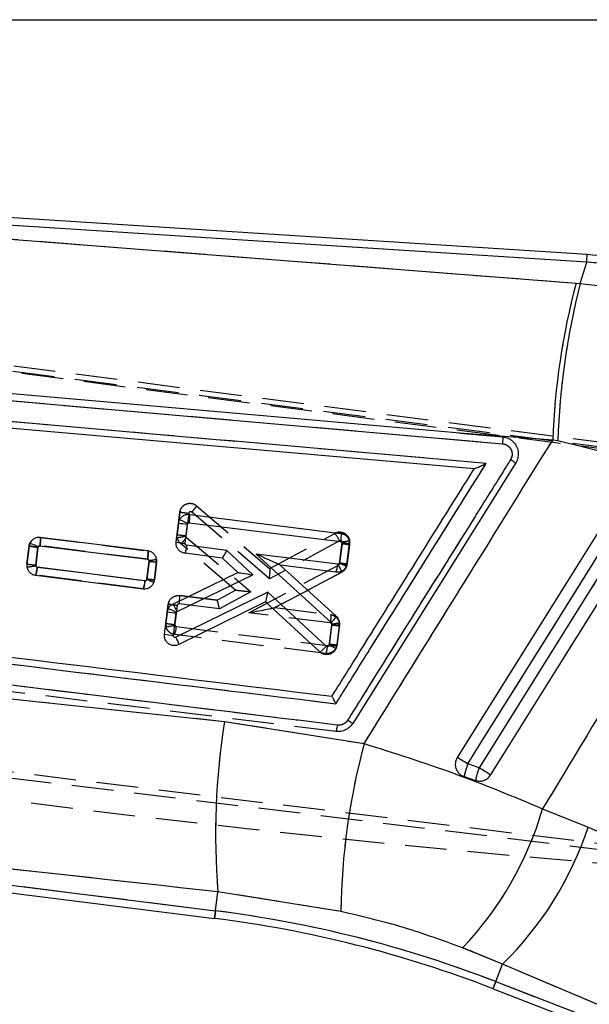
# Model space of a CAD drawing. Extents: x 31 to 406, y 23 to 283.
# Tile 25 of 30: x 188 to 205, y 234 to 264. Entities that reach past the tile are written whole.
import ezdxf

# ---------------------------------------------------------------- set-up
doc = ezdxf.new("R2010")
doc.units = 0
doc.linetypes.add('HIDDEN', pattern=[1.905, 1.27, -0.635])
doc.layers.get('0').update_dxf_attribs({"linetype": 'CONTINUOUS'})
doc.styles.add('SLDTEXTSTYLE0', font='TXT', dxfattribs={"width": 0.75})
doc.dimstyles.new('SLDDIMSTYLE2', dxfattribs={"dimtxt": 3.5, "dimasz": 3.302, "dimexe": 0, "dimexo": 0.0625, "dimgap": 0.875, "dimtad": 1, "dimdec": 0, "dimrnd": 1e-09, "dimzin": 12, "dimtxsty": 'SLDTEXTSTYLE0', "dimsah": 1, "dimcen": 0.09, "dimazin": 3, "dimtfac": 1, "dimtofl": 0, "dimtmove": 0, "dimatfit": 3, "dimtolj": 1, "dimtzin": 12})

# ---------------------------------------------------------------- blocks, each defined once
blk = doc.blocks.new('_D_2')
at = {"color": 179, "linetype": 'CONTINUOUS'}
for p, q in [((116.232, 264.347), (223.727, 264.351)), ((222.728, 216.85), (222.727, 264.351)), ((150.77, 216.847), (223.728, 216.85))]:
    blk.add_line(p, q, dxfattribs=at)
for points in [[(222.727, 264.351), (222.219, 261.049), (223.235, 261.049)], [(222.728, 216.85), (223.236, 220.152), (222.22, 220.151)]]:
    blk.add_solid(points, dxfattribs=at)
at = {"color": 179, "linetype": 'CONTINUOUS', "insert": (218.216, 231.418, 0.1), "char_height": 3.5, "attachment_point": 1, "rotation": 90.0019, "style": 'SLDTEXTSTYLE0'}
blk.add_mtext('48', dxfattribs=at)

msp = doc.modelspace()

# ---------------------------------------------------------------- linework, layer by layer
at = {"color": 7, "linetype": 'CONTINUOUS'}
for p, q in [((204.966852, 257.210132), (170.897601, 259.385233)), ((204.952152, 256.979877), (171.041677, 259.144842)), ((171.202188, 258.950988), (204.627806, 256.342855)), ((204.749228, 256.333444), (204.952152, 256.979877)), ((204.627806, 256.342855), (204.749228, 256.333444)), ((201.535666, 250.700959), (173.044098, 253.191634)), ((185.294388, 252.960236), (202.392274, 251.461758)), ((201.096596, 251.786118), (202.395098, 251.672385)), ((203.918638, 251.574471), (201.096596, 251.786118)), ((204.071099, 251.546303), (203.918638, 251.574471)), ((206.708053, 250.903178), (204.071099, 251.546303)), ((202.793957, 250.876463), (197.842667, 242.956926)), ((201.536441, 250.700891), (201.535666, 250.700959)), ((192.890359, 249.315083), (197.481001, 248.737944)), ((192.477351, 248.471702), (192.550493, 249.051781)), ((192.550493, 249.051781), (192.581026, 249.151131)), ((192.747002, 248.435597), (192.820178, 249.015957)), ((192.820178, 249.015957), (192.825498, 249.033008)), ((192.88109, 249.062167), (197.470957, 248.485126)), ((188.03454, 248.438445), (188.009122, 248.349646)), ((191.620847, 248.2017), (188.349029, 248.613037)), ((197.518701, 248.424174), (197.445536, 247.843939)), ((188.009122, 248.349646), (187.940536, 247.805692)), ((188.210187, 247.769586), (188.278796, 248.313737)), ((188.278796, 248.313737), (188.283251, 248.32909)), ((188.339753, 248.360122), (191.610785, 247.948884)), ((193.881692, 247.988541), (192.742089, 248.131794)), ((194.015333, 248.221595), (192.795215, 248.37497)), ((194.806466, 247.476807), (194.015333, 248.221595)), ((194.913434, 248.108701), (197.192827, 246.030241)), ((197.385626, 247.797966), (194.913434, 248.108701)), ((197.745124, 248.397727), (197.671981, 247.817661)), ((191.658562, 247.888048), (191.589972, 247.344093)), ((191.816384, 247.317543), (191.88497, 247.861484)), ((194.349723, 247.547926), (193.881692, 247.988541)), ((193.882296, 247.988465), (193.881692, 247.988541)), ((197.445536, 247.843939), (197.441274, 247.828763)), ((197.671981, 247.817661), (197.647864, 247.731504)), ((191.529898, 247.297832), (188.258374, 247.709049)), ((192.378996, 246.588956), (194.349723, 247.547926)), ((194.34973, 247.547917), (194.349723, 247.547926)), ((195.64248, 247.767371), (195.642689, 247.767186)), ((195.642689, 247.767186), (197.340296, 246.21922)), ((197.332838, 247.554748), (195.642689, 247.767186)), ((188.205221, 247.465877), (191.47711, 247.054614)), ((191.589972, 247.344093), (191.586552, 247.330725)), ((191.797262, 247.243211), (191.816384, 247.317543)), ((192.509996, 246.359328), (194.806466, 247.476807)), ((195.26218, 246.953916), (192.472452, 245.577263)), ((197.038958, 245.311124), (195.26218, 246.953916)), ((195.197055, 246.658492), (192.561412, 245.357875)), ((196.847962, 245.132079), (195.197055, 246.658492)), ((192.123925, 245.668704), (192.210322, 246.353918)), ((192.210322, 246.353918), (192.237725, 246.446938)), ((192.393569, 245.632599), (192.48, 246.318041)), ((192.48, 246.318041), (192.484716, 246.33392)), ((192.484716, 246.33392), (192.509996, 246.359328)), ((197.210805, 245.982569), (197.130093, 245.342458)), ((197.437236, 245.956121), (197.356539, 245.316146)), ((197.130093, 245.342458), (197.126547, 245.328926)), ((197.356539, 245.316146), (197.335044, 245.236024)), ((193.948583, 243.020735), (198.191637, 242.34718)), ((201.684179, 241.61164), (201.33801, 241.728051)), ((201.224545, 241.346924), (201.575147, 241.227849)), ((168.927179, 240.380116), (193.674775, 237.26427)), ((203.613678, 240.365869), (204.992758, 239.808088)), ((168.729992, 240.171814), (193.645881, 237.03478)), ((193.674775, 237.26427), (193.747448, 237.841501)), ((197.480136, 237.243323), (193.747448, 237.841501)), ((202.39439, 235.643223), (201.182904, 236.139401)), ((202.189209, 235.113571), (202.39439, 235.643223)), ((212.799707, 231.216243), (202.39439, 235.643223)), ((202.189209, 235.113571), (212.880673, 230.971762)), ((202.10565, 234.897888), (212.891938, 230.719344))]:
    msp.add_line(p, q, dxfattribs=at)
at = {"color": 7, "linetype": 'HIDDEN'}
for p, q in [((204.952152, 256.979877), (171.041677, 259.144842)), ((171.202188, 258.950988), (204.627806, 256.342855)), ((204.749228, 256.333444), (204.952152, 256.979877)), ((166.762484, 256.540474), (211.544925, 250.704017)), ((167.00449, 256.30677), (211.948374, 250.463218)), ((213.334793, 250.336598), (167.026872, 256.287826)), ((204.627806, 256.342855), (204.749228, 256.333444)), ((185.294388, 252.960236), (202.392274, 251.461758)), ((203.918638, 251.574471), (201.096596, 251.786118)), ((204.071099, 251.546303), (203.918638, 251.574471)), ((206.708053, 250.903178), (204.071099, 251.546303)), ((192.591889, 249.385503), (192.505738, 248.700257)), ((192.505738, 248.700257), (192.591881, 249.385456)), ((192.591881, 249.385456), (192.591889, 249.385503)), ((192.596922, 249.411503), (192.591889, 249.385504)), ((192.86135, 249.347918), (192.775341, 248.66379)), ((195.313098, 247.358336), (192.952322, 249.382995)), ((193.092769, 249.578185), (193.092955, 249.578028)), ((193.092955, 249.578028), (195.324773, 247.663968)), ((195.323759, 247.664835), (197.301509, 248.734383)), ((188.024526, 248.414316), (188.009342, 248.35219)), ((188.350001, 248.615789), (188.350139, 248.615771)), ((188.350139, 248.615771), (191.621719, 248.203179)), ((194.282429, 247.013172), (192.610884, 248.430744)), ((192.775341, 248.66379), (192.775955, 248.647694)), ((192.775955, 248.647694), (192.794194, 248.616581)), ((192.794194, 248.616581), (194.741988, 246.964728)), ((197.442042, 248.509649), (195.313098, 247.358336)), ((197.441885, 247.81785), (197.522187, 248.456617)), ((197.522187, 248.456617), (197.522195, 248.469653)), ((197.748588, 248.429994), (197.668129, 247.789988)), ((197.668129, 247.789988), (197.748588, 248.429994)), ((197.747627, 248.512943), (197.747627, 248.512917)), ((197.748588, 248.429994), (197.747627, 248.512943)), ((188.009342, 248.35219), (187.940953, 247.808211)), ((187.940953, 247.808211), (188.009342, 248.352178)), ((188.278841, 248.314895), (188.210564, 247.771806)), ((191.612409, 247.950268), (188.34058, 248.362892)), ((191.590519, 247.347607), (191.658767, 247.890498)), ((191.658767, 247.890498), (191.658804, 247.904195)), ((191.885231, 247.864356), (191.816846, 247.32039)), ((191.816846, 247.32039), (191.885231, 247.864356)), ((191.885231, 247.864356), (191.88513, 247.941109)), ((188.210564, 247.771806), (188.210977, 247.756685)), ((188.257744, 247.712003), (191.529223, 247.299506)), ((194.688985, 246.326039), (197.412127, 247.774442)), ((197.509, 247.55913), (195.479827, 246.479836)), ((195.480661, 246.48028), (197.509, 247.55913)), ((197.635324, 247.688338), (197.668129, 247.789988)), ((188.204964, 247.468784), (188.204946, 247.468786)), ((191.47663, 247.056263), (188.204964, 247.468784)), ((188.204964, 247.468784), (191.47663, 247.056263)), ((191.80792, 247.28465), (191.781448, 247.216172)), ((191.80859, 247.28638), (191.816846, 247.32039)), ((191.47663, 247.056263), (191.556213, 247.059869)), ((191.476712, 247.056253), (191.47663, 247.056263)), ((191.49767, 247.055515), (191.476712, 247.056253)), ((193.719754, 246.70235), (194.282392, 247.013198)), ((194.741988, 246.964728), (193.790937, 246.439289)), ((192.254664, 246.644507), (192.239476, 246.582377)), ((192.58021, 246.846053), (192.580243, 246.846048)), ((193.719754, 246.70235), (192.58021, 246.846053)), ((192.580243, 246.846048), (193.72029, 246.702282)), ((192.239476, 246.582377), (192.166546, 246.002271)), ((192.166546, 246.002271), (192.239476, 246.582366)), ((192.508975, 246.54509), (192.436134, 245.965696)), ((193.790937, 246.439289), (192.570744, 246.593161)), ((197.161348, 246.01423), (194.688985, 246.326039)), ((195.480661, 246.48028), (197.170729, 246.267131)), ((197.170729, 246.267131), (197.170721, 246.267133)), ((197.434107, 245.928358), (197.432102, 246.017803)), ((197.338851, 242.718078), (171.571513, 245.861675)), ((192.166546, 246.002271), (192.171501, 245.898453)), ((192.436134, 245.965696), (192.436946, 245.9488)), ((192.483419, 245.906147), (197.073528, 245.327383)), ((197.134854, 245.375483), (197.207713, 245.955052)), ((197.207713, 245.955052), (197.207408, 245.970166)), ((197.434107, 245.928358), (197.36118, 245.348259)), ((197.020965, 245.084137), (192.430535, 245.662941)), ((197.35294, 245.314321), (197.36118, 245.348265)), ((197.020965, 245.084137), (197.100619, 245.087754)), ((197.021046, 245.084127), (197.020965, 245.084137)), ((218.936341, 237.471458), (165.182004, 244.001843)), ((165.476387, 244.168022), (219.044799, 237.643637)), ((193.948583, 243.020735), (198.191637, 242.34718)), ((201.684179, 241.61164), (201.33801, 241.728051)), ((168.927179, 240.380116), (193.674775, 237.26427)), ((203.613678, 240.365869), (204.992758, 239.808088)), ((193.674775, 237.26427), (193.747448, 237.841501)), ((197.480136, 237.243323), (193.747448, 237.841501)), ((202.39439, 235.643223), (201.182904, 236.139401)), ((202.189209, 235.113571), (202.39439, 235.643223)), ((212.799707, 231.216243), (202.39439, 235.643223)), ((202.189209, 235.113571), (212.880673, 230.971762))]:
    msp.add_line(p, q, dxfattribs=at)
at = {"color": 8, "linetype": 'CONTINUOUS', "flags": 128}
for points in [[(204.952152, 256.979877), (204.958575, 257.08047), (204.963172, 257.152459), (204.965928, 257.195706), (204.966852, 257.210132), (204.966852, 257.210132)], [(193.645881, 237.03478), (193.647692, 237.049157), (193.653116, 237.092262), (193.662146, 237.164011), (193.674775, 237.26427)], [(202.10565, 234.897888), (202.110888, 234.9114), (202.126579, 234.951911), (202.152701, 235.019345), (202.189209, 235.113571)]]:
    msp.add_lwpolyline(points, dxfattribs=at)
at = {"color": 7, "linetype": 'CONTINUOUS', "flags": 128}
for points in [[(201.096596, 251.786118), (200.415524, 251.845763), (193.965258, 252.410357), (185.297025, 253.168246)], [(206.537308, 250.753447), (206.109861, 250.069646), (204.388218, 247.315487), (201.019482, 241.926402)], [(201.33801, 241.728051), (201.768251, 242.416701), (203.489193, 245.171296), (206.85363, 250.556394)], [(207.203636, 250.44613), (206.773387, 249.757487), (205.052415, 247.002907), (201.684179, 241.61164)], [(202.033752, 241.392511), (202.457452, 242.070383), (204.178968, 244.824624), (207.555042, 250.225937)], [(195.198262, 246.659086), (195.197591, 246.658756), (195.197189, 246.658558), (195.197055, 246.658492)], [(204.992758, 239.808088), (214.176001, 235.899891), (215.397963, 235.379711)]]:
    msp.add_lwpolyline(points, dxfattribs=at)
at = {"color": 7, "linetype": 'HIDDEN', "flags": 128}
for points in [[(201.33801, 241.728051), (201.768251, 242.416701), (203.489193, 245.171296), (206.85363, 250.556394)], [(207.203636, 250.44613), (206.773387, 249.757487), (205.052415, 247.002907), (201.684179, 241.61164)], [(188.25498, 248.608771), (188.288333, 248.61722), (188.349942, 248.615796), (188.350001, 248.615789), (188.350001, 248.615789)], [(204.992758, 239.808088), (214.176001, 235.899891), (215.397963, 235.379711)], [(193.674775, 237.26427), (193.662146, 237.164011), (193.653116, 237.092262), (193.647692, 237.049157), (193.645881, 237.03478)], [(202.189209, 235.113571), (202.152701, 235.019345), (202.126579, 234.951911), (202.110888, 234.9114), (202.10565, 234.897888)]]:
    msp.add_lwpolyline(points, dxfattribs=at)
at = {"color": 7, "linetype": 'CONTINUOUS'}
for centre, radius, start, end in [((225.905171, 250.741494), 22.002306, 165.2512622, 177.8303424), ((228.007243, 250.597195), 23.954954, 166.1453379, 177.7293152), ((193.770419, 257.202574), 8.24158, 261.4877504, 263.3791649), ((191.325813, 246.241235), 3.169078, 61.7561993, 66.666567), ((186.653043, 244.958934), 3.743732, 64.1860719, 68.3450665), ((193.71904, 256.720271), 8.341504, 261.4393215, 263.308104), ((198.395089, 254.944841), 6.579298, 262.3452262, 264.3305351), ((189.235458, 256.528792), 8.270571, 261.4729053, 263.3576905), ((189.181881, 256.051603), 8.338825, 261.4389421, 263.3083255), ((192.584474, 254.801613), 6.975292, 262.3719482, 264.244529), ((196.217267, 244.960792), 3.118245, 62.6914078, 66.8879287), ((198.311208, 254.315092), 6.528799, 262.3805526, 264.3812418), ((196.666097, 247.826793), 0.720106, 337.8034592, 357.7057583), ((190.81049, 247.326633), 0.719984, 337.8017567, 357.7074382), ((190.181542, 243.650424), 3.939374, 65.7859646, 69.1048881), ((192.472581, 253.891984), 6.607107, 262.3232023, 264.3001624), ((193.43392, 254.519801), 8.257048, 261.4780515, 263.3659206), ((190.913195, 243.225901), 3.482737, 63.1772757, 67.6469263), ((191.598291, 245.991394), 0.983149, 21.9773944, 37.4309523), ((198.087531, 252.506045), 6.582126, 262.3455684, 264.3300898), ((193.365157, 253.913672), 8.337875, 261.4387441, 263.3082892), ((191.734383, 245.150252), 0.852692, 14.0927049, 30.051605), ((195.830915, 242.140767), 3.441368, 64.0827339, 67.8837307), ((197.998295, 251.826736), 6.542143, 262.3738273, 264.3704706), ((215.438424, 239.592653), 21.761548, 170.9364817, 184.6155834), ((218.392386, 236.929583), 20.914603, 164.9872385, 179.1404757), ((164.254998, 182.53245), 69.851764, 57.93496403, 58.24275204), ((204.443948, 240.595932), 3.305835, 159.9731344, 166.869394), ((204.040108, 240.734957), 2.513757, 159.5888693, 168.6922929), ((142.808849, 147.299964), 111.180019, 57.81235672, 58.02497489), ((193.700297, 243.255123), 10.325837, 316.4396493, 343.7512414), ((195.171364, 243.042474), 10.340262, 314.309513, 341.7722265), ((189.173971, 201.516673), 35.798517, 68.8239336, 82.8239336), ((189.173971, 201.516673), 36.029819, 68.8239336, 82.8239336)]:
    msp.add_arc(centre, radius, start, end, dxfattribs=at)
at = {"color": 7, "linetype": 'HIDDEN'}
for centre, radius, start, end in [((225.905171, 250.741494), 22.002306, 165.2512622, 177.8303424), ((228.007243, 250.597195), 23.954954, 166.1453379, 177.7293152), ((196.513402, 248.085249), 1.021022, 24.5609905, 39.4769922), ((193.775912, 257.075743), 8.471251, 261.3765837, 263.2167436), ((192.807825, 248.662972), 0.304492, 191.2923888, 229.7004748), ((192.099253, 249.118747), 0.857388, 306.636204, 324.1480445), ((198.409162, 255.02332), 6.626335, 262.3075264, 264.2787273), ((197.448894, 248.468002), 0.302094, 352.7721919, 8.550414), ((189.206061, 256.160889), 8.447943, 261.3873664, 263.2325969), ((192.516557, 254.327393), 6.493798, 262.409401, 264.4209009), ((191.581041, 247.902335), 0.306551, 352.8833903, 7.2665566), ((187.776986, 249.704324), 1.995407, 274.7886898, 282.5619546), ((197.134813, 245.966401), 0.3017, 352.7558945, 9.8111037), ((192.462605, 245.964371), 0.298475, 172.7048525, 192.7588844), ((193.44488, 254.412735), 8.507058, 261.3575755, 263.1899872), ((191.964484, 247.714857), 1.828163, 276.5019843, 284.9772585), ((191.763992, 245.935231), 0.720015, 337.7794554, 357.6849717), ((198.098847, 252.539423), 6.644401, 262.2923814, 264.2582292), ((240.861531, 657.210129), 420, 259.66131735, 266.11129349), ((215.438424, 239.592653), 21.761548, 170.9364817, 184.6155834), ((218.392386, 236.929583), 20.914603, 164.9872385, 179.1404757), ((164.254998, 182.53245), 69.851764, 57.93496403, 58.24275204), ((204.443948, 240.595932), 3.305835, 159.9731344, 166.869394), ((204.040108, 240.734957), 2.513757, 159.5888693, 168.6922929), ((142.808849, 147.299964), 111.180019, 57.81235672, 58.02497489), ((193.700297, 243.255123), 10.325837, 316.4396493, 343.7512414), ((195.171364, 243.042474), 10.340262, 314.309513, 341.7722265), ((189.173971, 201.516673), 36.029819, 68.8239336, 82.8239336)]:
    msp.add_arc(centre, radius, start, end, dxfattribs=at)
at = {"color": 7, "linetype": 'CONTINUOUS'}
for centre, major_axis, ratio, start_param, end_param in [((203.766075, 238.777739), (17.576582, -5.517522), 0.989570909, 1.339310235, 1.807497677), ((193.993724, 248.226425), (0.111993, 0.237799), 0.082226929, 3.168388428, 4.730796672), ((194.891822, 248.113531), (0.750745, -0.34629), 0.005645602, 0.017797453, 1.544609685), ((194.784851, 247.481637), (0.435126, -0.066288), 0.003458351, 3.146603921, 4.762603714), ((195.240568, 246.958746), (0.043457, 0.299878), 0.072872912, 3.191654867, 4.70684198)]:
    msp.add_ellipse(centre, major_axis=major_axis, ratio=ratio, start_param=start_param, end_param=end_param, dxfattribs=at)
at = {"color": 7, "linetype": 'HIDDEN'}
for centre, major_axis, ratio, start_param, end_param in [((203.766075, 238.777739), (17.576582, -5.517522), 0.989570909, 1.339310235, 1.807497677), ((195.291487, 247.363166), (0.032234, 0.301294), 0.072615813, 4.704125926, 6.233299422), ((194.720378, 246.969558), (0.437966, -0.043639), 0.006059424, 3.150372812, 4.762358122), ((193.769323, 246.444119), (-0.049554, 0.258149), 0.077321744, 4.678837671, 6.257987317), ((194.667376, 246.330869), (0.812838, 0.149329), 0.0104766, 4.737055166, 6.25016691)]:
    msp.add_ellipse(centre, major_axis=major_axis, ratio=ratio, start_param=start_param, end_param=end_param, dxfattribs=at)
at = {"color": 7, "linetype": 'CONTINUOUS'}
for points, knots in [([(213.231692, 254.639695), (212.818906, 254.874316), (211.970192, 255.35671), (210.617382, 255.954887), (209.199333, 256.457321), (207.744308, 256.8378), (206.3302, 257.094806), (205.398983, 257.173578), (204.966852, 257.210132)], [0, 0, 0, 0, 0.16298547, 0.335107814, 0.507170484, 0.679171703, 0.851120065, 1, 1, 1, 1]), ([(204.749228, 256.333444), (205.713407, 256.220617), (207.175309, 256.049548), (209.083528, 255.546139), (210.019806, 255.212292), (210.487941, 255.04537)], [0, 0, 0, 0, 0.492024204, 0.746014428, 1, 1, 1, 1]), ([(201.898204, 250.86571), (197.034619, 251.292131), (187.363465, 252.14006), (177.691706, 252.986473), (172.883836, 253.407228)], [0, 0, 0, 0, 0.502896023, 1, 1, 1, 1]), ([(198.191637, 242.34718), (199.298998, 244.129836), (201.209167, 247.204871), (203.116867, 250.281445), (203.918638, 251.574471)], [0, 0, 0, 0, 0.579718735, 1, 1, 1, 1]), ([(202.395098, 251.672385), (202.396475, 251.669731), (202.399412, 251.664075), (202.401184, 251.6306), (202.400455, 251.585072), (202.39773, 251.527937), (202.394384, 251.487351), (202.392274, 251.461758)], [0, 0, 0, 0, 0.188956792, 0.402807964, 0.618040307, 0.759140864, 1, 1, 1, 1]), ([(202.392274, 251.461758), (202.394741, 251.461538), (202.432849, 251.458144), (202.505707, 251.437795), (202.595053, 251.375314), (202.658813, 251.286707), (202.689138, 251.182377), (202.685373, 251.072314), (202.653468, 251.007632), (202.637547, 250.975356)], [0, 0, 0, 0, 0.011444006, 0.176792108, 0.341931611, 0.506667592, 0.670984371, 0.835826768, 1, 1, 1, 1]), ([(202.395098, 251.672385), (202.456627, 251.661576), (202.536981, 251.647459), (202.606971, 251.607287), (202.623369, 251.597875)], [0, 0, 0, 0, 0.765712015, 1, 1, 1, 1]), ([(202.623369, 251.597875), (202.649976, 251.579506), (202.7249, 251.527777), (202.818235, 251.406288), (202.876332, 251.237305), (202.874451, 251.058476), (202.831694, 250.938933), (202.797793, 250.882794), (202.794069, 250.876628)], [0, 0, 0, 0, 0.118147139, 0.332702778, 0.546983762, 0.760674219, 0.973712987, 1, 1, 1, 1]), ([(197.33076, 243.558092), (197.402486, 243.672852), (197.76112, 244.246652), (199.28358, 246.682535), (200.734349, 249.003641), (201.898204, 250.86571)], [0, 0, 0, 0, 0.047112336, 0.235561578, 1, 1, 1, 1]), ([(202.637547, 250.975357), (202.565818, 250.860597), (202.207172, 250.286802), (200.700875, 247.876852), (199.122831, 245.352095), (197.831727, 243.286362), (197.688246, 243.056796)], [0, 0, 0, 0, 0.043477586, 0.217387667, 0.913028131, 1, 1, 1, 1]), ([(201.536441, 250.700891), (201.539585, 250.7014), (201.546712, 250.702554), (201.580773, 250.715767), (201.650684, 250.746256), (201.761206, 250.798117), (201.850983, 250.842145), (201.897298, 250.865258), (201.898204, 250.86571)], [0, 0, 0, 0, 0.084470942, 0.191489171, 0.360716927, 0.66705258, 0.993483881, 1, 1, 1, 1]), ([(202.794062, 250.876628), (202.791824, 250.878164), (202.787349, 250.881235), (202.751892, 250.903762), (202.700602, 250.936082), (202.658635, 250.962376), (202.637652, 250.975522)], [0, 0, 0, 0, 0.250003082, 0.499995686, 0.750007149, 1, 1, 1, 1]), ([(197.211379, 243.78412), (197.251125, 243.847695), (197.577837, 244.370273), (199.019253, 246.675891), (200.420941, 248.917928), (201.535666, 250.700959)], [0, 0, 0, 0, 0.027574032, 0.22665591, 1, 1, 1, 1]), ([(209.384994, 249.929731), (208.354435, 248.223336), (206.42952, 245.036071), (204.506946, 241.847395), (203.613678, 240.365869)], [0, 0, 0, 0, 0.535379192, 1, 1, 1, 1]), ([(192.581026, 249.151131), (192.599447, 249.180003), (192.636289, 249.237744), (192.723769, 249.294608), (192.812088, 249.319736), (192.868219, 249.316399), (192.890359, 249.315083)], [0, 0, 0, 0, 0.273443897, 0.546859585, 0.821262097, 1, 1, 1, 1]), ([(192.88109, 249.062167), (192.883077, 249.07882), (192.888657, 249.125606), (192.894949, 249.197029), (192.897929, 249.262325), (192.896713, 249.305929), (192.892479, 249.312031), (192.890363, 249.315082)], [0, 0, 0, 0, 0.127858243, 0.359221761, 0.572815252, 0.786407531, 1, 1, 1, 1]), ([(192.825494, 249.03301), (192.828761, 249.038121), (192.835293, 249.048342), (192.850836, 249.058414), (192.86672, 249.062977), (192.876944, 249.062401), (192.88109, 249.062167)], [0, 0, 0, 0, 0.270033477, 0.539946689, 0.813399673, 1, 1, 1, 1]), ([(197.481045, 248.737938), (197.483411, 248.733804), (197.488143, 248.725537), (197.487972, 248.666692), (197.482495, 248.583331), (197.474803, 248.517861), (197.470957, 248.485126)], [0, 0, 0, 0, 0.250000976, 0.50000067, 0.74999989, 1, 1, 1, 1]), ([(197.481001, 248.737944), (197.514807, 248.730158), (197.582417, 248.714585), (197.666798, 248.650185), (197.725413, 248.563923), (197.749973, 248.474756), (197.746467, 248.419069), (197.745124, 248.397727)], [0, 0, 0, 0, 0.216765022, 0.43351867, 0.650276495, 0.865968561, 1, 1, 1, 1]), ([(188.349029, 248.613037), (188.314422, 248.613931), (188.245202, 248.615721), (188.148199, 248.574411), (188.07536, 248.512464), (188.046644, 248.460394), (188.03454, 248.438445)], [0, 0, 0, 0, 0.26880036, 0.537652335, 0.805107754, 1, 1, 1, 1]), ([(188.339753, 248.360122), (188.341766, 248.376995), (188.34735, 248.423787), (188.353625, 248.495146), (188.356604, 248.56028), (188.355387, 248.603883), (188.351153, 248.609985), (188.349036, 248.613036)], [0, 0, 0, 0, 0.129543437, 0.359233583, 0.572822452, 0.78641209, 1, 1, 1, 1]), ([(192.742089, 248.131794), (192.708248, 248.139556), (192.640565, 248.155078), (192.556046, 248.219451), (192.49731, 248.305737), (192.472674, 248.394831), (192.476058, 248.450451), (192.477351, 248.471702)], [0, 0, 0, 0, 0.216949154, 0.433902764, 0.650778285, 0.866572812, 1, 1, 1, 1]), ([(192.795215, 248.37497), (192.790972, 248.375822), (192.780605, 248.377904), (192.765964, 248.386685), (192.753856, 248.400707), (192.746691, 248.417726), (192.746899, 248.429692), (192.747002, 248.435597)], [0, 0, 0, 0, 0.1516174, 0.370461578, 0.584383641, 0.794905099, 1, 1, 1, 1]), ([(197.470957, 248.485126), (197.475209, 248.484258), (197.485552, 248.482147), (197.500103, 248.473332), (197.512067, 248.459364), (197.519212, 248.442284), (197.518871, 248.430226), (197.518701, 248.424174)], [0, 0, 0, 0, 0.1518874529, 0.3694723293, 0.5817591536, 0.7900582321, 1, 1, 1, 1]), ([(188.283251, 248.329091), (188.286315, 248.334322), (188.29244, 248.344783), (188.307564, 248.355431), (188.32394, 248.360847), (188.334885, 248.360345), (188.339753, 248.360122)], [0, 0, 0, 0, 0.261721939, 0.52333986, 0.788023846, 1, 1, 1, 1]), ([(191.610785, 247.948884), (191.614632, 247.981619), (191.622325, 248.047089), (191.627814, 248.130449), (191.627979, 248.189294), (191.623254, 248.197561), (191.620892, 248.201694)], [0, 0, 0, 0, 0.249999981, 0.499999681, 0.749999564, 1, 1, 1, 1]), ([(191.88497, 247.861484), (191.885918, 247.895714), (191.887814, 247.964168), (191.847403, 248.060854), (191.779686, 248.138898), (191.69922, 248.186292), (191.643172, 248.197311), (191.620847, 248.2017)], [0, 0, 0, 0, 0.2133088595, 0.4265719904, 0.6410049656, 0.8570037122, 1, 1, 1, 1]), ([(192.795215, 248.37497), (192.790778, 248.34272), (192.781904, 248.278219), (192.766541, 248.197634), (192.752118, 248.141773), (192.745434, 248.13512), (192.742092, 248.131794)], [0, 0, 0, 0, 0.250000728, 0.500001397, 0.750000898, 1, 1, 1, 1]), ([(187.940536, 247.805692), (187.939672, 247.771426), (187.937943, 247.702902), (187.978615, 247.606225), (188.046563, 247.528286), (188.127061, 247.481134), (188.183011, 247.470213), (188.205221, 247.465877)], [0, 0, 0, 0, 0.213533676, 0.427024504, 0.641614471, 0.857734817, 1, 1, 1, 1]), ([(191.610785, 247.948884), (191.615044, 247.948015), (191.62539, 247.945905), (191.639942, 247.937095), (191.651911, 247.923132), (191.659042, 247.906085), (191.658722, 247.894062), (191.658562, 247.888048)], [0, 0, 0, 0, 0.152324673, 0.369981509, 0.582428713, 0.791145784, 1, 1, 1, 1]), ([(197.441274, 247.828763), (197.439231, 247.824969), (197.434303, 247.815819), (197.421504, 247.8048), (197.404195, 247.797461), (197.391805, 247.797798), (197.385626, 247.797966)], [0, 0, 0, 0, 0.189232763, 0.456340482, 0.728852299, 1, 1, 1, 1]), ([(188.205266, 247.465871), (188.208074, 247.468303), (188.213691, 247.473168), (188.225659, 247.51511), (188.238807, 247.578468), (188.25017, 247.647646), (188.256221, 247.692932), (188.258374, 247.709049)], [0, 0, 0, 0, 0.215868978, 0.431736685, 0.647604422, 0.874581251, 1, 1, 1, 1]), ([(188.258374, 247.709049), (188.254109, 247.709906), (188.243732, 247.711989), (188.229097, 247.720777), (188.217022, 247.734779), (188.209871, 247.75176), (188.210083, 247.763698), (188.210187, 247.769586)], [0, 0, 0, 0, 0.152549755, 0.371197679, 0.584936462, 0.795284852, 1, 1, 1, 1]), ([(197.647864, 247.731504), (197.630987, 247.701901), (197.597236, 247.642699), (197.513148, 247.581891), (197.421488, 247.550629), (197.360211, 247.553476), (197.332838, 247.554748)], [0, 0, 0, 0, 0.2622623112, 0.5244959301, 0.7875869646, 1, 1, 1, 1]), ([(191.47711, 247.054614), (191.511599, 247.053669), (191.580585, 247.051778), (191.677271, 247.092794), (191.754372, 247.157984), (191.783541, 247.215946), (191.797262, 247.243211)], [0, 0, 0, 0, 0.257845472, 0.515757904, 0.772215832, 1, 1, 1, 1]), ([(191.586552, 247.330725), (191.584285, 247.326189), (191.579285, 247.316187), (191.565854, 247.304671), (191.548516, 247.297315), (191.536098, 247.29766), (191.529898, 247.297832)], [0, 0, 0, 0, 0.214704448, 0.473479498, 0.737108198, 1, 1, 1, 1]), ([(172.010114, 246.652336), (176.236298, 246.135643), (184.675837, 245.103823), (193.116729, 244.072813), (197.33076, 243.558092)], [0, 0, 0, 0, 0.500760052, 1, 1, 1, 1]), ([(172.219919, 246.833194), (172.235489, 246.831294), (172.786268, 246.764097), (175.477909, 246.435709), (183.792371, 245.421305), (191.572471, 244.472095), (197.211379, 243.78412)], [0, 0, 0, 0, 0.0018693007, 0.0661232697, 0.3231391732, 1, 1, 1, 1]), ([(192.237725, 246.446938), (192.255334, 246.476677), (192.290456, 246.535993), (192.349536, 246.571334), (192.378996, 246.588956)], [0, 0, 0, 0, 0.501360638, 1, 1, 1, 1]), ([(197.380217, 242.910328), (191.418565, 243.638526), (182.829311, 244.687678), (174.241905, 245.737745), (171.614868, 246.058979)], [0, 0, 0, 0, 0.694082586, 1, 1, 1, 1]), ([(197.340304, 246.219217), (197.339666, 246.214986), (197.33839, 246.206525), (197.30594, 246.161999), (197.256113, 246.101018), (197.213922, 246.053833), (197.192827, 246.030241)], [0, 0, 0, 0, 0.250000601, 0.500001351, 0.75000006, 1, 1, 1, 1]), ([(197.192827, 246.030241), (197.192996, 246.030081), (197.197762, 246.025577), (197.205607, 246.01509), (197.211323, 245.998273), (197.210959, 245.987242), (197.210805, 245.982569)], [0, 0, 0, 0, 0.0132974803, 0.3745445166, 0.7350154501, 1, 1, 1, 1]), ([(197.340296, 246.21922), (197.357813, 246.200442), (197.39885, 246.156449), (197.438919, 246.064665), (197.437808, 245.992998), (197.437236, 245.956121)], [0, 0, 0, 0, 0.2655219, 0.622074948, 1, 1, 1, 1]), ([(170.315617, 245.488012), (172.078619, 245.308395), (179.956897, 244.505745), (187.834123, 243.669694), (193.948583, 243.020735)], [0, 0, 0, 0, 0.2237800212, 1, 1, 1, 1]), ([(192.561412, 245.357876), (192.529149, 245.345746), (192.46463, 245.32149), (192.359514, 245.328365), (192.262852, 245.367191), (192.184101, 245.43677), (192.133398, 245.528258), (192.118766, 245.609897), (192.122839, 245.656351), (192.123921, 245.668704)], [0, 0, 0, 0, 0.156679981, 0.313324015, 0.470769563, 0.628755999, 0.786470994, 0.943221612, 1, 1, 1, 1]), ([(192.472452, 245.577264), (192.470178, 245.57626), (192.462184, 245.572731), (192.44698, 245.57065), (192.428392, 245.574266), (192.412169, 245.583751), (192.400236, 245.597709), (192.393125, 245.614655), (192.393421, 245.626624), (192.393569, 245.632599)], [0, 0, 0, 0, 0.0636765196, 0.2238631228, 0.3841441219, 0.5421380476, 0.696571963, 0.8485312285, 1, 1, 1, 1]), ([(197.335044, 245.236024), (197.318714, 245.20609), (197.286055, 245.146224), (197.202979, 245.0833), (197.105457, 245.049506), (197.001635, 245.050397), (196.912204, 245.080753), (196.866641, 245.117155), (196.847962, 245.132079)], [0, 0, 0, 0, 0.17420023, 0.348385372, 0.523128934, 0.699213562, 0.876685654, 1, 1, 1, 1]), ([(196.848044, 245.132001), (196.849646, 245.131867), (196.852851, 245.131599), (196.866188, 245.140669), (196.885191, 245.156312), (196.909703, 245.178573), (196.938564, 245.206368), (196.970629, 245.23862), (197.004652, 245.273994), (197.027523, 245.298747), (197.038958, 245.311124)], [0, 0, 0, 0, 0.1250000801, 0.2499955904, 0.3749942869, 0.4999942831, 0.6249946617, 0.7500009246, 0.8750018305, 1, 1, 1, 1]), ([(197.126554, 245.328924), (197.123692, 245.323693), (197.117971, 245.313234), (197.103402, 245.302231), (197.086185, 245.296218), (197.067566, 245.29623), (197.051077, 245.301589), (197.042547, 245.3083), (197.038958, 245.311124)], [0, 0, 0, 0, 0.1699588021, 0.3397921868, 0.5117821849, 0.6882059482, 0.8687783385, 1, 1, 1, 1]), ([(197.33076, 243.558092), (197.33033, 243.558997), (197.3279, 243.564124), (197.313536, 243.594288), (197.288605, 243.645451), (197.258024, 243.705489), (197.2345, 243.74914), (197.218126, 243.776943), (197.213522, 243.78184), (197.211379, 243.78412)], [0, 0, 0, 0, 0.008690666, 0.049178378, 0.289064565, 0.496522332, 0.677747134, 0.849964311, 1, 1, 1, 1]), ([(197.688246, 243.056798), (197.67737, 243.041549), (197.64554, 242.996917), (197.574269, 242.943362), (197.477894, 242.907516), (197.412683, 242.909392), (197.380217, 242.910325)], [0, 0, 0, 0, 0.156194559, 0.457134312, 0.729725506, 1, 1, 1, 1]), ([(197.842659, 242.956933), (197.840472, 242.958502), (197.836097, 242.961642), (197.801139, 242.984382), (197.750524, 243.016985), (197.709006, 243.043527), (197.688246, 243.056798)], [0, 0, 0, 0, 0.249997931, 0.499998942, 0.749996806, 1, 1, 1, 1]), ([(197.842659, 242.956933), (197.809922, 242.914407), (197.744448, 242.82936), (197.59901, 242.744615), (197.45821, 242.710204), (197.369506, 242.716035), (197.339231, 242.718026)], [0, 0, 0, 0, 0.272319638, 0.544619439, 0.844578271, 1, 1, 1, 1]), ([(197.339238, 242.718031), (197.341854, 242.720661), (197.347084, 242.725922), (197.358283, 242.769848), (197.370194, 242.833356), (197.377129, 242.88464), (197.380597, 242.910282)], [0, 0, 0, 0, 0.2499986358, 0.4999993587, 0.749999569, 1, 1, 1, 1]), ([(198.191637, 242.34718), (199.103721, 242.059079), (200.948604, 241.476332), (202.718695, 240.738784), (203.613678, 240.365869)], [0, 0, 0, 0, 0.4943858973, 1, 1, 1, 1]), ([(201.019482, 241.926402), (201.00216, 241.892681), (200.964558, 241.819484), (200.953317, 241.690772), (200.984131, 241.560158), (201.057194, 241.447742), (201.144521, 241.378552), (201.20492, 241.35468), (201.224545, 241.346924)], [0, 0, 0, 0, 0.1604693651, 0.3483267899, 0.5360171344, 0.7232777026, 0.91009014, 1, 1, 1, 1]), ([(201.575147, 241.227849), (201.616529, 241.218055), (201.700802, 241.19811), (201.83199, 241.22252), (201.94911, 241.28656), (202.009694, 241.354083), (202.0334, 241.391949), (202.033752, 241.392511)], [0, 0, 0, 0, 0.242008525, 0.492835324, 0.744213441, 0.996200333, 1, 1, 1, 1]), ([(193.747448, 237.841501), (187.640265, 238.513994), (179.436653, 239.417335), (171.235091, 240.315246), (169.139186, 240.544707)], [0, 0, 0, 0, 0.7444504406, 1, 1, 1, 1]), ([(201.182904, 236.139401), (200.589884, 236.356214), (199.385174, 236.796668), (198.121676, 237.092907), (197.480136, 237.243323)], [0, 0, 0, 0, 0.4922504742, 1, 1, 1, 1])]:
    msp.add_open_spline(points, degree=3, knots=knots, dxfattribs=at)
at = {"color": 7, "linetype": 'HIDDEN'}
for points, knots in [([(204.749228, 256.333444), (205.713407, 256.220617), (207.175309, 256.049548), (209.083528, 255.546139), (210.019806, 255.212292), (210.487941, 255.04537)], [0, 0, 0, 0, 0.492024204, 0.746014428, 1, 1, 1, 1]), ([(201.898204, 250.86571), (197.034619, 251.292131), (187.363465, 252.14006), (177.691706, 252.986473), (172.883836, 253.407228)], [0, 0, 0, 0, 0.502896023, 1, 1, 1, 1]), ([(198.191637, 242.34718), (199.298998, 244.129836), (201.209167, 247.204871), (203.116867, 250.281445), (203.918638, 251.574471)], [0, 0, 0, 0, 0.579718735, 1, 1, 1, 1]), ([(202.392274, 251.461758), (202.394741, 251.461538), (202.432849, 251.458144), (202.505707, 251.437795), (202.595053, 251.375314), (202.658813, 251.286707), (202.689138, 251.182377), (202.685373, 251.072314), (202.653468, 251.007632), (202.637547, 250.975356)], [0, 0, 0, 0, 0.011444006, 0.176792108, 0.341931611, 0.506667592, 0.670984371, 0.835826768, 1, 1, 1, 1]), ([(197.33076, 243.558092), (197.402486, 243.672852), (197.76112, 244.246652), (199.28358, 246.682535), (200.734349, 249.003641), (201.898204, 250.86571)], [0, 0, 0, 0, 0.047112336, 0.235561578, 1, 1, 1, 1]), ([(202.637547, 250.975357), (202.565818, 250.860597), (202.207172, 250.286802), (200.700875, 247.876852), (199.122831, 245.352095), (197.831727, 243.286362), (197.688246, 243.056796)], [0, 0, 0, 0, 0.043477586, 0.217387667, 0.913028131, 1, 1, 1, 1]), ([(209.384994, 249.929731), (208.354435, 248.223336), (206.42952, 245.036071), (204.506946, 241.847395), (203.613678, 240.365869)], [0, 0, 0, 0, 0.535379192, 1, 1, 1, 1]), ([(192.591889, 249.385503), (192.591891, 249.385523), (192.592879, 249.393536), (192.600424, 249.435044), (192.629115, 249.50795), (192.684236, 249.570875), (192.751101, 249.618442), (192.828138, 249.649729), (192.932145, 249.654638), (193.023194, 249.627358), (193.073595, 249.594864), (193.092754, 249.578198), (193.092769, 249.578185)], [0, 0, 0, 0, 0.000093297, 0.03711929, 0.19380764, 0.353327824, 0.413453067, 0.570603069, 0.727655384, 0.883237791, 0.99990919, 1, 1, 1, 1]), ([(192.591881, 249.385456), (192.594594, 249.384875), (192.600019, 249.383714), (192.642682, 249.377551), (192.705534, 249.368879), (192.775137, 249.359495), (192.82853, 249.352347), (192.854029, 249.348906), (192.86135, 249.347918)], [0, 0, 0, 0, 0.203218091, 0.40643855, 0.609655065, 0.812882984, 0.946274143, 1, 1, 1, 1]), ([(192.952322, 249.382995), (192.948568, 249.385724), (192.939806, 249.392096), (192.923102, 249.396828), (192.90437, 249.396021), (192.890468, 249.390359), (192.878315, 249.381713), (192.868204, 249.370083), (192.86283, 249.35677), (192.861565, 249.349204), (192.86135, 249.347918)], [0, 0, 0, 0, 0.117091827, 0.273333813, 0.429273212, 0.585206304, 0.645219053, 0.806199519, 0.967075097, 1, 1, 1, 1]), ([(193.092955, 249.578028), (193.092834, 249.574492), (193.092591, 249.567422), (193.069044, 249.530814), (193.031273, 249.479702), (192.996052, 249.435656), (192.969285, 249.403181), (192.959668, 249.391737), (192.952322, 249.382995)], [0, 0, 0, 0, 0.220514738, 0.441030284, 0.6615429, 0.882058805, 0.909897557, 1, 1, 1, 1]), ([(197.747627, 248.512943), (197.738753, 248.546583), (197.721004, 248.61386), (197.654008, 248.696238), (197.565735, 248.752815), (197.46351, 248.776016), (197.371677, 248.766756), (197.320976, 248.743365), (197.301509, 248.734383)], [0, 0, 0, 0, 0.178114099, 0.356214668, 0.534520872, 0.712467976, 0.889595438, 1, 1, 1, 1]), ([(197.301509, 248.734383), (197.301526, 248.734392), (197.331357, 248.750941), (197.397575, 248.77277), (197.50103, 248.771689), (197.597996, 248.736597), (197.678367, 248.672017), (197.727256, 248.592917), (197.744622, 248.536839), (197.747625, 248.512963), (197.747627, 248.512943)], [0, 0, 0, 0, 0.000102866, 0.17651511, 0.352258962, 0.526307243, 0.700299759, 0.875500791, 0.999897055, 1, 1, 1, 1]), ([(188.009342, 248.35219), (188.009344, 248.35221), (188.011943, 248.372967), (188.022513, 248.42159), (188.049207, 248.463037), (188.064491, 248.486767)], [0, 0, 0, 0, 0.000408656, 0.427668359, 1, 1, 1, 1]), ([(188.350139, 248.615771), (188.352253, 248.612716), (188.356481, 248.606605), (188.357671, 248.563059), (188.355307, 248.512606), (188.350267, 248.446696), (188.344815, 248.39953), (188.34058, 248.362892)], [0, 0, 0, 0, 0.213771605, 0.427542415, 0.641314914, 0.721376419, 1, 1, 1, 1]), ([(192.775955, 248.647694), (192.765827, 248.645644), (192.741151, 248.64065), (192.689177, 248.630493), (192.623353, 248.618288), (192.560752, 248.607824), (192.517961, 248.601989), (192.512139, 248.60289), (192.509228, 248.60334)], [0, 0, 0, 0, 0.0753458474, 0.183583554, 0.3876874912, 0.5917939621, 0.7958942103, 1, 1, 1, 1]), ([(192.509228, 248.603348), (192.518977, 248.57002), (192.538338, 248.503836), (192.586817, 248.454992), (192.610884, 248.430744)], [0, 0, 0, 0, 0.503551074, 1, 1, 1, 1]), ([(197.522195, 248.469653), (197.5212, 248.473611), (197.518661, 248.483713), (197.509468, 248.497957), (197.494857, 248.509851), (197.477411, 248.516105), (197.458835, 248.516651), (197.447627, 248.511978), (197.442042, 248.509649)], [0, 0, 0, 0, 0.1172594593, 0.299224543, 0.4774445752, 0.6526119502, 0.8268880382, 1, 1, 1, 1]), ([(197.747627, 248.512917), (197.745034, 248.511588), (197.739848, 248.508931), (197.697605, 248.499895), (197.635244, 248.488314), (197.576283, 248.478338), (197.537857, 248.472132), (197.526495, 248.470333), (197.522195, 248.469653)], [0, 0, 0, 0, 0.226603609, 0.4532121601, 0.6798045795, 0.9064121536, 0.9645798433, 1, 1, 1, 1]), ([(188.278841, 248.314895), (188.270816, 248.315965), (188.245301, 248.319367), (188.191962, 248.326443), (188.123003, 248.335676), (188.060147, 248.3443), (188.017478, 248.350436), (188.012054, 248.351597), (188.009342, 248.352178)], [0, 0, 0, 0, 0.05885769, 0.18713231, 0.390352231, 0.593568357, 0.796783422, 1, 1, 1, 1]), ([(188.34058, 248.362892), (188.336873, 248.363132), (188.327, 248.36377), (188.311115, 248.359534), (188.298344, 248.351074), (188.288066, 248.339865), (188.281583, 248.32846), (188.279584, 248.318572), (188.278841, 248.314895)], [0, 0, 0, 0, 0.1288853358, 0.3432389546, 0.5574923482, 0.6511394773, 0.8702984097, 1, 1, 1, 1]), ([(191.62173, 248.203178), (191.624165, 248.199042), (191.629037, 248.190769), (191.629071, 248.131903), (191.623773, 248.048511), (191.616197, 247.983016), (191.612409, 247.950268)], [0, 0, 0, 0, 0.24999839, 0.499999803, 0.749999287, 1, 1, 1, 1]), ([(191.658804, 247.904195), (191.657973, 247.90819), (191.655912, 247.918103), (191.647417, 247.932263), (191.635917, 247.942078), (191.62395, 247.948061), (191.616764, 247.949435), (191.612409, 247.950268)], [0, 0, 0, 0, 0.173684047, 0.43091969, 0.6882711, 0.811063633, 1, 1, 1, 1]), ([(191.88513, 247.941114), (191.882497, 247.939913), (191.877231, 247.93751), (191.834764, 247.929723), (191.772115, 247.919873), (191.715768, 247.911871), (191.677419, 247.906667), (191.666084, 247.905162), (191.658804, 247.904195)], [0, 0, 0, 0, 0.226723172, 0.453442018, 0.680163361, 0.906887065, 0.940192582, 1, 1, 1, 1]), ([(197.412127, 247.774442), (197.416388, 247.777236), (197.42472, 247.782699), (197.43245, 247.792646), (197.438778, 247.804131), (197.440609, 247.812215), (197.441885, 247.81785)], [0, 0, 0, 0, 0.279637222, 0.546826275, 0.684161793, 1, 1, 1, 1]), ([(197.668129, 247.789989), (197.665361, 247.790121), (197.659825, 247.790387), (197.616989, 247.795368), (197.554078, 247.803153), (197.498113, 247.81037), (197.460175, 247.815391), (197.449255, 247.816859), (197.441885, 247.81785)], [0, 0, 0, 0, 0.2274787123, 0.4549637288, 0.6824516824, 0.909923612, 0.9392028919, 1, 1, 1, 1]), ([(188.257744, 247.712003), (188.253331, 247.67975), (188.244503, 247.615245), (188.229215, 247.534651), (188.214871, 247.478779), (188.208254, 247.472117), (188.204946, 247.468786)], [0, 0, 0, 0, 0.249999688, 0.499999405, 0.749999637, 1, 1, 1, 1]), ([(188.210977, 247.756685), (188.212726, 247.750618), (188.216223, 247.738484), (188.228678, 247.723932), (188.243192, 247.71488), (188.253517, 247.712839), (188.257744, 247.712003)], [0, 0, 0, 0, 0.271685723, 0.543433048, 0.813080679, 1, 1, 1, 1]), ([(197.509007, 247.559132), (197.509151, 247.563167), (197.509439, 247.571237), (197.488683, 247.621165), (197.45554, 247.691202), (197.426598, 247.746695), (197.412127, 247.774442)], [0, 0, 0, 0, 0.249999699, 0.500001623, 0.749998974, 1, 1, 1, 1]), ([(197.668129, 247.789988), (197.668127, 247.789968), (197.664327, 247.759615), (197.651624, 247.717031), (197.619018, 247.656259), (197.577057, 247.604194), (197.533412, 247.572479), (197.509017, 247.559139), (197.509, 247.55913)], [0, 0, 0, 0, 0.000206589, 0.316222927, 0.449916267, 0.712543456, 0.999795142, 1, 1, 1, 1]), ([(191.529223, 247.299506), (191.524833, 247.267253), (191.516052, 247.202747), (191.500841, 247.122148), (191.486566, 247.066266), (191.479997, 247.05959), (191.476712, 247.056253)], [0, 0, 0, 0, 0.249999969, 0.499999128, 0.749999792, 1, 1, 1, 1]), ([(191.529223, 247.299506), (191.532377, 247.299289), (191.541182, 247.298685), (191.556103, 247.302024), (191.571872, 247.311328), (191.584019, 247.325833), (191.589128, 247.338886), (191.590316, 247.346329), (191.590519, 247.347607)], [0, 0, 0, 0, 0.110205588, 0.307664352, 0.522699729, 0.737681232, 0.954979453, 1, 1, 1, 1]), ([(191.816846, 247.32039), (191.813509, 247.32062), (191.806837, 247.321081), (191.755428, 247.327088), (191.681301, 247.336129), (191.62078, 247.343781), (191.590519, 247.347607)], [0, 0, 0, 0, 0.2500013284, 0.5000006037, 0.7499997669, 1, 1, 1, 1]), ([(172.010114, 246.652336), (176.236298, 246.135643), (184.675837, 245.103823), (193.116729, 244.072813), (197.33076, 243.558092)], [0, 0, 0, 0, 0.500760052, 1, 1, 1, 1]), ([(192.239476, 246.582377), (192.239479, 246.582397), (192.242072, 246.603147), (192.255191, 246.656992), (192.289491, 246.719436), (192.345801, 246.7806), (192.416475, 246.827675), (192.504479, 246.8499), (192.559762, 246.848609), (192.58019, 246.846055), (192.58021, 246.846053)], [0, 0, 0, 0, 0.000126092, 0.131690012, 0.346479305, 0.439406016, 0.654169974, 0.870342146, 0.999873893, 1, 1, 1, 1]), ([(192.570744, 246.593161), (192.573416, 246.615662), (192.578989, 246.662586), (192.584931, 246.732323), (192.587776, 246.793308), (192.586586, 246.836889), (192.582357, 246.842995), (192.580243, 246.846048)], [0, 0, 0, 0, 0.172332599, 0.359397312, 0.572931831, 0.78646589, 1, 1, 1, 1]), ([(192.508975, 246.54509), (192.500928, 246.546163), (192.475413, 246.549563), (192.422075, 246.556638), (192.353137, 246.565867), (192.290281, 246.574489), (192.247613, 246.580625), (192.242188, 246.581786), (192.239476, 246.582366)], [0, 0, 0, 0, 0.059021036, 0.187132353, 0.390352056, 0.593568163, 0.796785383, 1, 1, 1, 1]), ([(192.570744, 246.593161), (192.56705, 246.593395), (192.557181, 246.59402), (192.541292, 246.589782), (192.528497, 246.581311), (192.518208, 246.570083), (192.511716, 246.558668), (192.509718, 246.54877), (192.508975, 246.54509)], [0, 0, 0, 0, 0.128316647, 0.342840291, 0.557341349, 0.651072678, 0.870272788, 1, 1, 1, 1]), ([(197.380217, 242.910328), (191.418565, 243.638526), (182.829311, 244.687678), (174.241905, 245.737745), (171.614868, 246.058979)], [0, 0, 0, 0, 0.694082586, 1, 1, 1, 1]), ([(197.170729, 246.267131), (197.173159, 246.262996), (197.17802, 246.254725), (197.178041, 246.19586), (197.172721, 246.112471), (197.165139, 246.046977), (197.161348, 246.01423)], [0, 0, 0, 0, 0.2499995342, 0.4999995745, 0.7500012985, 1, 1, 1, 1]), ([(197.207408, 245.970166), (197.206366, 245.974318), (197.20385, 245.984338), (197.194542, 245.998115), (197.179848, 246.009983), (197.167638, 246.012786), (197.161348, 246.01423)], [0, 0, 0, 0, 0.187673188, 0.4529117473, 0.7182121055, 1, 1, 1, 1]), ([(197.170721, 246.267133), (197.170741, 246.26713), (197.206901, 246.262611), (197.275979, 246.240886), (197.360285, 246.176013), (197.410442, 246.097358), (197.429088, 246.041742), (197.4321, 246.017823), (197.432102, 246.017803)], [0, 0, 0, 0, 0.00015597, 0.283862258, 0.550052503, 0.812230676, 0.999845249, 1, 1, 1, 1]), ([(197.432102, 246.017811), (197.429544, 246.016397), (197.424426, 246.01357), (197.382384, 246.003681), (197.31943, 245.990761), (197.256384, 245.978885), (197.217686, 245.971996), (197.207408, 245.970166)], [0, 0, 0, 0, 0.226543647, 0.45309177, 0.679642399, 0.914907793, 1, 1, 1, 1]), ([(192.430535, 245.662941), (192.430515, 245.662944), (192.396521, 245.667192), (192.330071, 245.687455), (192.246468, 245.748527), (192.195218, 245.823683), (192.17565, 245.876663), (192.171505, 245.898433), (192.171501, 245.898453)], [0, 0, 0, 0, 0.000161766, 0.2767827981, 0.548923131, 0.8209778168, 0.9998391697, 1, 1, 1, 1]), ([(192.436946, 245.9488), (192.4381, 245.944883), (192.440995, 245.935052), (192.450661, 245.92158), (192.465509, 245.910211), (192.477437, 245.907505), (192.483419, 245.906147)], [0, 0, 0, 0, 0.181933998, 0.45667168, 0.727501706, 1, 1, 1, 1]), ([(170.315617, 245.488012), (172.078619, 245.308395), (179.956897, 244.505745), (187.834123, 243.669694), (193.948583, 243.020735)], [0, 0, 0, 0, 0.2237800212, 1, 1, 1, 1]), ([(197.36118, 245.348253), (197.361178, 245.348237), (197.360019, 245.340776), (197.353762, 245.30011), (197.325723, 245.228854), (197.259267, 245.149588), (197.171915, 245.098134), (197.088454, 245.079384), (197.038962, 245.082866), (197.021046, 245.084127)], [0, 0, 0, 0, 0.0001019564, 0.047583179, 0.2592409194, 0.4722016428, 0.688012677, 0.8870639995, 1, 1, 1, 1]), ([(197.073528, 245.327383), (197.069142, 245.295131), (197.060369, 245.230625), (197.045164, 245.150025), (197.030898, 245.094142), (197.02433, 245.087465), (197.021046, 245.084127)], [0, 0, 0, 0, 0.249998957, 0.499997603, 0.74999969, 1, 1, 1, 1]), ([(197.073528, 245.327383), (197.076693, 245.327168), (197.085516, 245.326566), (197.100453, 245.329912), (197.116226, 245.339224), (197.128367, 245.35373), (197.133466, 245.366776), (197.134651, 245.374211), (197.134854, 245.375483)], [0, 0, 0, 0, 0.1105608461, 0.3081959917, 0.5231524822, 0.7380787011, 0.9551886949, 1, 1, 1, 1]), ([(197.134854, 245.375483), (197.165115, 245.371656), (197.225635, 245.364002), (197.299759, 245.354958), (197.351166, 245.348948), (197.357842, 245.348485), (197.36118, 245.348253)], [0, 0, 0, 0, 0.2500059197, 0.5000009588, 0.7500004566, 1, 1, 1, 1]), ([(197.688246, 243.056798), (197.67737, 243.041549), (197.64554, 242.996917), (197.574269, 242.943362), (197.477894, 242.907516), (197.412683, 242.909392), (197.380217, 242.910325)], [0, 0, 0, 0, 0.156194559, 0.457134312, 0.729725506, 1, 1, 1, 1]), ([(197.339618, 242.717982), (197.340105, 242.717923), (197.340613, 242.717862), (197.341123, 242.717809), (197.341146, 242.717807)], [0, 0, 0, 0, 0.956164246, 1, 1, 1, 1]), ([(198.191637, 242.34718), (199.103721, 242.059079), (200.948604, 241.476332), (202.718695, 240.738784), (203.613678, 240.365869)], [0, 0, 0, 0, 0.4943858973, 1, 1, 1, 1]), ([(193.747448, 237.841501), (187.640265, 238.513994), (179.436653, 239.417335), (171.235091, 240.315246), (169.139186, 240.544707)], [0, 0, 0, 0, 0.7444504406, 1, 1, 1, 1]), ([(201.182904, 236.139401), (200.589884, 236.356214), (199.385174, 236.796668), (198.121676, 237.092907), (197.480136, 237.243323)], [0, 0, 0, 0, 0.4922504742, 1, 1, 1, 1])]:
    msp.add_open_spline(points, degree=3, knots=knots, dxfattribs=at)

# ---------------------------------------------------------------- dimensions: what is measured, and where the dimension line sits
at = {"color": 179, "linetype": 'CONTINUOUS'}
dim = msp.add_linear_dim(base=(222.726873, 264.350672), p1=(149.770073, 216.847082), p2=(115.232486, 264.347099), angle=270.0019045, dimstyle='SLDDIMSTYLE2', dxfattribs=at)
dim.commit()
dim.dimension.update_dxf_attribs({"geometry": '_D_2', "text_midpoint": (222.727835, 235.42608), "dimtype": 160})

doc.saveas('drawing.dxf')
